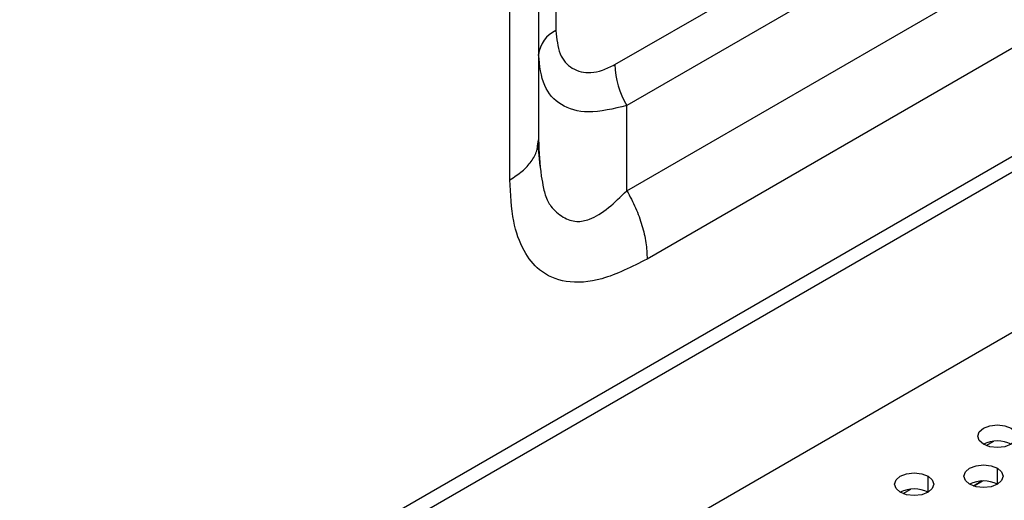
# Model space of a CAD drawing. Header units: millimetres. Extents: x 0 to 1118, y 0 to 864.
# Tile 115 of 256: x 901.02 to 907.29, y 660.29 to 663.35. Entities that reach past the tile are written whole.
import ezdxf

# ---------------------------------------------------------------- set-up
doc = ezdxf.new("R2010")
doc.units = ezdxf.units.MM

msp = doc.modelspace()

# ---------------------------------------------------------------- linework, layer by layer
at = {"color": 7, "linetype": 'Continuous', "lineweight": 25}
for p, q in [((904.4326, 683.7241), (904.4326, 663.2789)), ((904.3228, 683.571), (904.3228, 662.5836)), ((904.1398, 662.3284), (904.1398, 683.3159)), ((904.8077, 663.0624), (923.9402, 674.1074)), ((924.0178, 673.846), (904.8853, 662.8011)), ((904.8853, 662.2587), (924.4875, 673.5748)), ((924.6169, 673.1392), (905.0148, 661.8232)), ((889.0792, 651.9369), (924.6018, 672.4437)), ((924.6901, 672.3927), (889.1676, 651.8859)), ((888.9024, 650.7122), (924.9553, 671.5251)), ((904.8853, 662.2587), (904.8853, 662.8011)), ((904.3179, 662.5548), (904.3228, 662.5836)), ((904.3325, 662.4158), (904.3205, 662.5529)), ((907.0951, 660.3775), (907.1509, 660.4097))]:
    msp.add_line(p, q, dxfattribs=at)
at = {"color": 8, "linetype": 'Continuous', "lineweight": 25}
for p, q in [((907.1757, 660.6355), (907.2248, 660.6639)), ((907.2467, 660.3887), (907.2467, 660.4908)), ((906.8048, 660.3377), (906.8048, 660.4398)), ((907.1508, 660.4097), (907.095, 660.3775)), ((906.6454, 660.3294), (906.6945, 660.3577))]:
    msp.add_line(p, q, dxfattribs=at)
at = {"color": 7, "linetype": 'Continuous', "lineweight": 25, "flags": 128}
for points in [[(907.1583, 660.6439), (907.1312, 660.6673), (907.1217, 660.6949), (907.1312, 660.7225), (907.1583, 660.7459), (907.1989, 660.7616), (907.2467, 660.7671), (907.2945, 660.7616), (907.3351, 660.7459)], [(907.3351, 660.7459), (907.3622, 660.7225), (907.3717, 660.6949), (907.3622, 660.6673), (907.3351, 660.6439), (907.2945, 660.6282), (907.2467, 660.6227), (907.1989, 660.6282), (907.1583, 660.6439)], [(907.0699, 660.3887), (907.0428, 660.4122), (907.0333, 660.4398), (907.0428, 660.4674), (907.0699, 660.4908), (907.1105, 660.5064), (907.1583, 660.5119), (907.2062, 660.5064), (907.2467, 660.4908)], [(906.628, 660.3377), (906.6009, 660.3611), (906.5914, 660.3887), (906.6009, 660.4164), (906.628, 660.4398), (906.6685, 660.4554), (906.7164, 660.4609), (906.7642, 660.4554), (906.8048, 660.4398)], [(907.2467, 660.4908), (907.2738, 660.4674), (907.2833, 660.4398), (907.2738, 660.4122), (907.2467, 660.3887), (907.2062, 660.3731), (907.1583, 660.3676), (907.1105, 660.3731), (907.0699, 660.3887)], [(906.8048, 660.4398), (906.8319, 660.4164), (906.8414, 660.3887), (906.8319, 660.3611), (906.8048, 660.3377), (906.7642, 660.3221), (906.7164, 660.3166), (906.6685, 660.3221), (906.628, 660.3377)]]:
    msp.add_lwpolyline(points, dxfattribs=at)
at = {"color": 7, "linetype": 'Continuous', "lineweight": 25}
for centre, radius, start, end in [((904.5105, 663.1072), 0.1886, 114.37574, 174.30552), ((905.3484, 663.0809), 0.5411, 181.95692, 211.14368), ((907.2467, 660.4733), 0.1921, 62.61002, 117.3846), ((907.1583, 660.2181), 0.1921, 62.61002, 117.3846), ((906.7164, 660.1671), 0.1921, 62.61002, 117.3846)]:
    msp.add_arc(centre, radius, start, end, dxfattribs=at)
for points, knots in [([(904.4326, 663.2789), (904.4381, 663.2264), (904.4489, 663.1221), (904.5322, 663.0277), (904.6336, 663.0046), (904.7296, 663.0227), (904.7816, 663.0491), (904.8077, 663.0624)], [0, 0, 0, 0, 0.245616, 0.486938, 0.734741, 0.866722, 1, 1, 1, 1]), ([(904.8853, 662.8011), (904.8002, 662.7807), (904.6405, 662.7425), (904.4586, 662.7947), (904.3429, 662.9218), (904.3297, 663.0557), (904.3228, 663.1259)], [0, 0, 0, 0, 0.271356, 0.509347, 0.742814, 1, 1, 1, 1]), ([(904.3228, 662.5836), (904.3257, 662.5056), (904.3296, 662.4004), (904.3515, 662.2853), (904.3689, 662.2111), (904.4056, 662.148), (904.4714, 662.0882), (904.56, 662.0562), (904.703, 662.0825), (904.807, 662.1831), (904.8853, 662.2587)], [0, 0, 0, 0, 0.1900869, 0.2566555, 0.2938257, 0.3799706, 0.5090876, 0.6195814, 0.7135954, 1, 1, 1, 1]), ([(905.0148, 661.8232), (904.9173, 661.774), (904.7366, 661.6827), (904.4976, 661.6642), (904.33, 661.7366), (904.2202, 661.8755), (904.1518, 662.0689), (904.144, 662.2374), (904.1398, 662.3284)], [0, 0, 0, 0, 0.208364, 0.386628, 0.548065, 0.678926, 0.826608, 1, 1, 1, 1])]:
    msp.add_open_spline(points, degree=3, knots=knots, dxfattribs=at)
at = {"color": 8, "linetype": 'Continuous', "lineweight": 25}
msp.add_open_spline([(904.1398, 662.3284), (904.1671, 662.3461), (904.2218, 662.3814), (904.2781, 662.4448), (904.312, 662.5033), (904.3163, 662.5408), (904.3179, 662.5548)], degree=3, knots=[0, 0, 0, 0, 0.278497, 0.556993, 0.83549, 1, 1, 1, 1], dxfattribs=at)
at = {"color": 7, "linetype": 'Continuous', "lineweight": 25}
msp.add_open_spline([(904.8853, 662.2587), (904.9046, 662.2226), (904.9432, 662.1504), (904.9834, 662.0376), (905.0099, 661.9262), (905.0131, 661.8575), (905.0148, 661.8232)], degree=3, dxfattribs=at)

doc.saveas('drawing.dxf')
